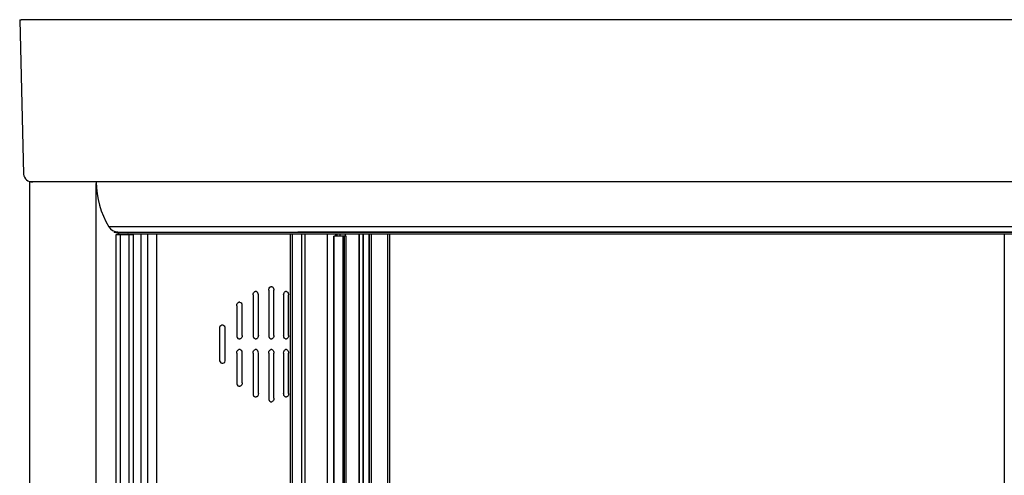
# Model space of a CAD drawing. Header units: millimetres. Extents: x 2845.84 to 2846.96, y 2905.71 to 2908.01.
# Tile 31 of 33: x 2845.84 to 2846.57, y 2907.68 to 2908.01. Entities that reach past the tile are written whole.
import ezdxf

# ---------------------------------------------------------------- set-up
doc = ezdxf.new("R2010")
doc.units = ezdxf.units.MM
doc.layers.add('SANINDUSA', color=3, linetype='Continuous')

msp = doc.modelspace()

# ---------------------------------------------------------------- linework, layer by layer
at = {"layer": 'SANINDUSA', "linetype": 'Continuous'}
for p, q in [((2845.83784, 2908.01434), (2845.84065, 2907.9002)), ((2845.83784, 2908.01434), (2845.83901, 2908.01434)), ((2845.8705, 2908.01434), (2845.83901, 2908.01434)), ((2845.88552, 2908.01434), (2845.8705, 2908.01434)), ((2846.91427, 2908.01434), (2845.88552, 2908.01434)), ((2845.84521, 2907.89434), (2845.84521, 2905.91434)), ((2845.84738, 2907.89434), (2845.84521, 2907.89434)), ((2845.87616, 2907.89434), (2845.84748, 2907.89434)), ((2845.8935, 2907.89434), (2845.87616, 2907.89434)), ((2846.28834, 2907.89434), (2845.8935, 2907.89434)), ((2845.89441, 2905.91537), (2845.89441, 2907.8933)), ((2846.90627, 2907.89434), (2846.28834, 2907.89434)), ((2846.89687, 2907.86125), (2845.90378, 2907.86125)), ((2845.90779, 2907.85718), (2845.90779, 2907.85734)), ((2845.90779, 2907.85734), (2846.04372, 2907.85734)), ((2845.91152, 2907.85598), (2845.90779, 2907.85718)), ((2845.90779, 2907.85718), (2846.04372, 2907.85718)), ((2845.91038, 2907.85734), (2845.91038, 2907.85734)), ((2846.58514, 2907.85734), (2846.04372, 2907.85734)), ((2846.04372, 2907.85718), (2846.89204, 2907.85718)), ((2846.06555, 2907.85718), (2846.06555, 2907.85734)), ((2846.07185, 2907.85718), (2846.07185, 2907.85734)), ((2846.07284, 2907.85718), (2846.07284, 2907.85734)), ((2846.07468, 2907.85734), (2846.07468, 2907.85718)), ((2846.07894, 2907.85718), (2846.07894, 2907.85734)), ((2846.08901, 2907.85718), (2846.08901, 2907.85734)), ((2846.08915, 2907.85718), (2846.08915, 2907.85734)), ((2846.09208, 2907.85718), (2846.09208, 2907.85734)), ((2846.09219, 2907.85718), (2846.09219, 2907.85734)), ((2846.09635, 2907.85718), (2846.09635, 2907.85734)), ((2846.09667, 2907.85718), (2846.09667, 2907.85734)), ((2846.09816, 2907.85718), (2846.09816, 2907.85734)), ((2846.10994, 2907.85734), (2846.10994, 2907.85718)), ((2846.11174, 2907.85718), (2846.11174, 2907.85734)), ((2846.13261, 2907.85734), (2846.13261, 2907.85718)), ((2846.56632, 2907.85734), (2846.56632, 2907.85718)), ((2845.9093, 2905.95238), (2845.9093, 2907.85548)), ((2845.9093, 2907.85548), (2845.90931, 2907.85548)), ((2845.90931, 2905.95238), (2845.90931, 2907.85548)), ((2845.90931, 2907.85548), (2845.9125, 2907.85548)), ((2845.91124, 2907.85548), (2845.91124, 2907.85607)), ((2845.91152, 2907.85598), (2846.59958, 2907.85598)), ((2845.91171, 2907.85548), (2845.91171, 2907.85598)), ((2845.9125, 2907.85548), (2845.91275, 2907.85548)), ((2845.9125, 2905.9527), (2845.9125, 2907.85548)), ((2845.91275, 2907.85548), (2845.91811, 2907.85548)), ((2845.91811, 2907.85548), (2845.91874, 2907.85548)), ((2845.91874, 2907.85548), (2845.91901, 2907.85548)), ((2845.91874, 2905.9527), (2845.91874, 2907.85548)), ((2845.91901, 2907.85548), (2845.92209, 2907.85548)), ((2845.91918, 2907.85548), (2845.91918, 2907.85598)), ((2845.91964, 2907.85548), (2845.91964, 2907.85598)), ((2845.91969, 2907.85548), (2845.91969, 2907.85598)), ((2845.92022, 2907.85598), (2845.92022, 2907.85548)), ((2845.92209, 2905.9527), (2845.92209, 2907.85548)), ((2845.9277, 2905.9527), (2845.9277, 2907.85598)), ((2845.93238, 2907.85598), (2845.93238, 2905.9527)), ((2845.93899, 2907.85598), (2845.93899, 2905.9527)), ((2846.03813, 2905.9527), (2846.03813, 2907.85598)), ((2846.03827, 2905.9527), (2846.03827, 2907.85598)), ((2846.03972, 2905.9527), (2846.03972, 2907.85598)), ((2846.04662, 2905.9527), (2846.04662, 2907.85598)), ((2846.04917, 2905.9527), (2846.04917, 2907.85598)), ((2846.06555, 2905.9527), (2846.06555, 2907.85598)), ((2846.07018, 2907.85434), (2846.07018, 2905.95434)), ((2846.0703, 2907.85434), (2846.07018, 2907.85434)), ((2846.0703, 2905.95434), (2846.0703, 2907.85434)), ((2846.07707, 2907.85434), (2846.0703, 2907.85434)), ((2846.07185, 2907.85434), (2846.07185, 2907.85598)), ((2846.07284, 2907.85434), (2846.07284, 2907.85598)), ((2846.07468, 2907.85598), (2846.07468, 2907.85434)), ((2846.07707, 2905.95434), (2846.07707, 2907.85434)), ((2846.07807, 2907.85434), (2846.07707, 2907.85434)), ((2846.07807, 2905.95434), (2846.07807, 2907.85434)), ((2846.07933, 2907.85434), (2846.07807, 2907.85434)), ((2846.07894, 2907.85434), (2846.07894, 2907.85598)), ((2846.07933, 2905.95434), (2846.07933, 2907.85434)), ((2846.08901, 2905.9527), (2846.08901, 2907.85598)), ((2846.08915, 2905.9527), (2846.08915, 2907.85598)), ((2846.09208, 2905.9527), (2846.09208, 2907.85598)), ((2846.09219, 2905.9527), (2846.09219, 2907.85598)), ((2846.09635, 2905.9527), (2846.09635, 2907.85598)), ((2846.09667, 2905.9527), (2846.09667, 2907.85598)), ((2846.09816, 2905.9527), (2846.09816, 2907.85598)), ((2846.10994, 2907.85598), (2846.10994, 2905.9527)), ((2846.11174, 2905.9527), (2846.11174, 2907.85598)), ((2846.56632, 2907.85598), (2846.56632, 2905.9527)), ((2846.01283, 2907.81334), (2846.01217, 2907.81334)), ((2846.02212, 2907.81434), (2846.02212, 2907.78084)), ((2846.0243, 2907.81684), (2846.02368, 2907.81684)), ((2846.02585, 2907.78084), (2846.02585, 2907.81434)), ((2846.03522, 2907.81334), (2846.03463, 2907.81334)), ((2846.01053, 2907.81084), (2846.01053, 2907.78084)), ((2846.01445, 2907.78084), (2846.01445, 2907.81084)), ((2846.03314, 2907.81084), (2846.03314, 2907.78084)), ((2846.03669, 2907.78084), (2846.03669, 2907.81084)), ((2845.99838, 2907.80284), (2845.99838, 2907.78084)), ((2846.00078, 2907.80534), (2846.0001, 2907.80534)), ((2846.00249, 2907.78084), (2846.00249, 2907.80284)), ((2845.98565, 2907.78584), (2845.98565, 2907.76284)), ((2845.98817, 2907.78834), (2845.98745, 2907.78834)), ((2845.98996, 2907.76284), (2845.98996, 2907.78584)), ((2846.0001, 2907.77834), (2846.00078, 2907.77834)), ((2846.01217, 2907.77834), (2846.01283, 2907.77834)), ((2846.02368, 2907.77834), (2846.0243, 2907.77834)), ((2846.03463, 2907.77834), (2846.03522, 2907.77834)), ((2846.00078, 2907.77034), (2846.0001, 2907.77034)), ((2846.01283, 2907.77034), (2846.01217, 2907.77034)), ((2846.0243, 2907.77034), (2846.02368, 2907.77034)), ((2846.03522, 2907.77034), (2846.03463, 2907.77034)), ((2845.99838, 2907.76784), (2845.99838, 2907.74584)), ((2846.00249, 2907.74584), (2846.00249, 2907.76784)), ((2846.01053, 2907.76784), (2846.01053, 2907.73784)), ((2846.01445, 2907.73784), (2846.01445, 2907.76784)), ((2846.02212, 2907.76784), (2846.02212, 2907.73434)), ((2846.02585, 2907.73434), (2846.02585, 2907.76784)), ((2846.03314, 2907.76784), (2846.03314, 2907.73784)), ((2846.03669, 2907.73784), (2846.03669, 2907.76784)), ((2845.98745, 2907.76034), (2845.98817, 2907.76034)), ((2846.0001, 2907.74334), (2846.00078, 2907.74334)), ((2846.01217, 2907.73534), (2846.01283, 2907.73534)), ((2846.03463, 2907.73534), (2846.03522, 2907.73534)), ((2846.02368, 2907.73184), (2846.0243, 2907.73184))]:
    msp.add_line(p, q, dxfattribs=at)
at = {"layer": 'SANINDUSA', "linetype": 'Continuous', "flags": 128}
for points in [[(2845.91803, 2907.85598), (2845.91799, 2907.85597), (2845.91794, 2907.85597), (2845.91791, 2907.85598)], [(2846.01053, 2907.81084), (2846.01062, 2907.81166), (2846.01089, 2907.8124), (2846.0113, 2907.81296), (2846.01181, 2907.81328), (2846.01217, 2907.81334)], [(2846.02212, 2907.81434), (2846.02221, 2907.81516), (2846.02246, 2907.8159), (2846.02285, 2907.81646), (2846.02334, 2907.81678), (2846.02368, 2907.81684)], [(2846.0243, 2907.81684), (2846.02482, 2907.8167), (2846.02527, 2907.81629), (2846.02562, 2907.81566), (2846.02582, 2907.81488), (2846.02585, 2907.81434)], [(2846.03314, 2907.81084), (2846.03323, 2907.81166), (2846.03347, 2907.8124), (2846.03384, 2907.81295), (2846.0343, 2907.81327), (2846.03463, 2907.81334)], [(2846.03522, 2907.81334), (2846.03571, 2907.8132), (2846.03614, 2907.81279), (2846.03647, 2907.81216), (2846.03666, 2907.81138), (2846.03669, 2907.81084)], [(2845.99838, 2907.80284), (2845.99847, 2907.80366), (2845.99875, 2907.8044), (2845.99918, 2907.80495), (2845.99972, 2907.80527), (2846.0001, 2907.80534)], [(2846.00249, 2907.78084), (2846.00239, 2907.78001), (2846.00212, 2907.77928), (2846.00169, 2907.77872), (2846.00116, 2907.7784), (2846.00078, 2907.77834)], [(2846.01445, 2907.78084), (2846.01436, 2907.78001), (2846.0141, 2907.77927), (2846.01369, 2907.77872), (2846.01318, 2907.7784), (2846.01283, 2907.77834)], [(2846.02585, 2907.78084), (2846.02577, 2907.78001), (2846.02552, 2907.77927), (2846.02513, 2907.77872), (2846.02465, 2907.7784), (2846.0243, 2907.77834)], [(2846.03463, 2907.77834), (2846.03414, 2907.77848), (2846.0337, 2907.77889), (2846.03337, 2907.77951), (2846.03318, 2907.78029), (2846.03314, 2907.78084)], [(2846.03669, 2907.78084), (2846.03661, 2907.78001), (2846.03637, 2907.77928), (2846.036, 2907.77872), (2846.03555, 2907.7784), (2846.03522, 2907.77834)], [(2845.99838, 2907.76784), (2845.99847, 2907.76866), (2845.99875, 2907.7694), (2845.99918, 2907.76995), (2845.99972, 2907.77027), (2846.0001, 2907.77034)], [(2846.01053, 2907.76784), (2846.01062, 2907.76866), (2846.01089, 2907.7694), (2846.0113, 2907.76996), (2846.01181, 2907.77028), (2846.01217, 2907.77034)], [(2846.02212, 2907.76784), (2846.02221, 2907.76866), (2846.02246, 2907.7694), (2846.02285, 2907.76996), (2846.02334, 2907.77028), (2846.02368, 2907.77034)], [(2846.0243, 2907.77034), (2846.02482, 2907.7702), (2846.02527, 2907.76979), (2846.02562, 2907.76916), (2846.02582, 2907.76838), (2846.02585, 2907.76784)], [(2846.03314, 2907.76784), (2846.03323, 2907.76866), (2846.03347, 2907.7694), (2846.03384, 2907.76995), (2846.0343, 2907.77027), (2846.03463, 2907.77034)], [(2846.03522, 2907.77034), (2846.03571, 2907.7702), (2846.03614, 2907.76979), (2846.03647, 2907.76916), (2846.03666, 2907.76838), (2846.03669, 2907.76784)], [(2846.00249, 2907.74584), (2846.00239, 2907.74501), (2846.00212, 2907.74428), (2846.00169, 2907.74372), (2846.00116, 2907.7434), (2846.00078, 2907.74334)], [(2846.01445, 2907.73784), (2846.01436, 2907.73701), (2846.0141, 2907.73627), (2846.01369, 2907.73572), (2846.01318, 2907.7354), (2846.01283, 2907.73534)], [(2846.02585, 2907.73434), (2846.02577, 2907.73351), (2846.02552, 2907.73277), (2846.02513, 2907.73222), (2846.02465, 2907.7319), (2846.0243, 2907.73184)], [(2846.03463, 2907.73534), (2846.03414, 2907.73548), (2846.0337, 2907.73589), (2846.03337, 2907.73651), (2846.03318, 2907.73729), (2846.03314, 2907.73784)], [(2846.03669, 2907.73784), (2846.03661, 2907.73701), (2846.03637, 2907.73628), (2846.036, 2907.73572), (2846.03555, 2907.7354), (2846.03522, 2907.73534)]]:
    msp.add_lwpolyline(points, dxfattribs=at)
at = {"layer": 'SANINDUSA', "linetype": 'Continuous'}
for centre, radius, start, end in [((2845.84701, 2907.90069), 0.00637, 184.36695, 274.28682), ((2845.96145, 2907.8955), 0.06708, 180.99568, 210.70693), ((2845.91064, 2907.86532), 0.00798, 210.68804, 268.15831), ((2846.04641, 2907.85615), 0.000201, 299.88025, 4.62504), ((2846.0121, 2907.81108), 0.00237, 354.01009, 72.13381), ((2846.00014, 2907.80306), 0.00236, 354.44649, 74.18859), ((2845.98775, 2907.78623), 0.00213, 97.8419, 190.61714), ((2845.98761, 2907.78604), 0.00236, 354.93392, 76.13841), ((2846.00073, 2907.78061), 0.00236, 174.62312, 254.48972), ((2846.01289, 2907.7806), 0.00237, 174.17772, 252.45536), ((2846.02448, 2907.78058), 0.00238, 173.78909, 250.30059), ((2846.00014, 2907.76806), 0.00236, 354.44649, 74.18859), ((2846.0121, 2907.76808), 0.00237, 354.01009, 72.13381), ((2845.98801, 2907.76264), 0.00236, 175.11855, 256.42241), ((2845.98788, 2907.76243), 0.00212, 277.94284, 10.98483), ((2846.00073, 2907.74561), 0.00236, 174.62312, 254.48972), ((2846.01289, 2907.7376), 0.00237, 174.17772, 252.45536), ((2846.02448, 2907.73408), 0.00238, 173.78909, 250.30059)]:
    msp.add_arc(centre, radius, start, end, dxfattribs=at)

doc.saveas('drawing.dxf')
